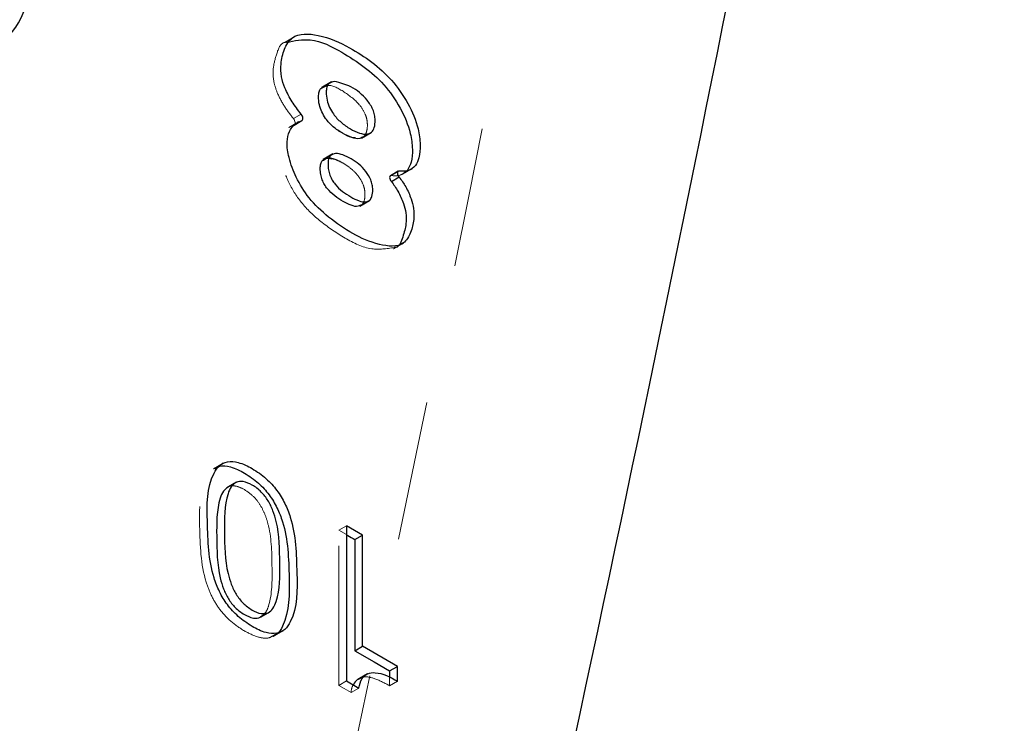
# Model space of a CAD drawing. Header units: inches. Extents: x -122 to 123, y -201 to 75.
# Tile 116 of 191: x -11.676 to -10.97, y 48.725 to 49.229. Entities that reach past the tile are written whole.
import ezdxf

# ---------------------------------------------------------------- set-up
doc = ezdxf.new("R2010")
doc.units = ezdxf.units.IN
doc.header["$MEASUREMENT"] = 0
doc.linetypes.add('HIDDEN', pattern=[0.075, 0.05, -0.025])

msp = doc.modelspace()

# ---------------------------------------------------------------- linework, layer by layer
at = {"color": 7, "linetype": 'HIDDEN', "lineweight": 18}
for p, q in [((-11.4784, 49.2169), (-11.48536, 49.21288)), ((-11.4791, 49.2165), (-11.48536, 49.21288)), ((-11.45845, 49.18067), (-11.45915, 49.18027)), ((-11.47565, 49.15577), (-11.48269, 49.15171)), ((-11.47639, 49.15534), (-11.48269, 49.15171)), ((-11.47942, 49.15808), (-11.47385, 49.1613)), ((-11.47942, 49.15808), (-11.47385, 49.1613)), ((-11.4791, 49.15329), (-11.47896, 49.15333)), ((-11.4306, 49.14411), (-11.42991, 49.14451)), ((-11.45735, 49.12907), (-11.45804, 49.12867)), ((-11.40919, 49.11724), (-11.40362, 49.12045)), ((-11.40919, 49.11724), (-11.40362, 49.12045)), ((-11.40121, 49.11819), (-11.39425, 49.12221)), ((-11.40121, 49.11819), (-11.39495, 49.12181)), ((-11.43182, 49.09542), (-11.43112, 49.09582)), ((-11.4077, 49.06475), (-11.40066, 49.06881)), ((-11.4077, 49.06475), (-11.4014, 49.06838)), ((-11.52973, 48.91119), (-11.53669, 48.90717)), ((-11.53042, 48.91079), (-11.53669, 48.90717)), ((-11.52651, 48.89394), (-11.52721, 48.89354)), ((-11.44695, 48.86319), (-11.44138, 48.8664)), ((-11.44695, 48.86319), (-11.44138, 48.8664)), ((-11.44695, 48.752), (-11.44695, 48.86319)), ((-11.44695, 48.86319), (-11.44138, 48.85998)), ((-11.44695, 48.86319), (-11.44138, 48.85998)), ((-11.44695, 48.752), (-11.44695, 48.86319)), ((-11.50324, 48.80077), (-11.50255, 48.80117)), ((-11.49379, 48.78714), (-11.48683, 48.79115)), ((-11.49379, 48.78714), (-11.48752, 48.79075)), ((-11.44695, 48.752), (-11.44138, 48.75521)), ((-11.44695, 48.752), (-11.44138, 48.75521)), ((-11.43262, 48.7567), (-11.43332, 48.7563)), ((-11.41041, 48.75712), (-11.41041, 48.75178)), ((-11.41041, 48.75712), (-11.41041, 48.75178)), ((-11.41041, 48.75178), (-11.40485, 48.75499)), ((-11.41041, 48.75178), (-11.40485, 48.75499)), ((-11.43811, 48.7469), (-11.43255, 48.75011)), ((-11.43811, 48.7469), (-11.43255, 48.75011))]:
    msp.add_line(p, q, dxfattribs=at)
at = {"color": 7, "linetype": 'Continuous', "lineweight": 25}
for p, q in [((-11.4784, 49.2169), (-11.4791, 49.2165)), ((-11.45219, 49.18429), (-11.45915, 49.18027)), ((-11.45219, 49.18429), (-11.45845, 49.18067)), ((-11.4791, 49.15329), (-11.47353, 49.1565)), ((-11.47881, 49.15341), (-11.47324, 49.15662)), ((-11.47881, 49.15341), (-11.47324, 49.15662)), ((-11.47565, 49.15577), (-11.47639, 49.15534)), ((-11.4791, 49.15329), (-11.47881, 49.15341)), ((-11.47896, 49.15333), (-11.47881, 49.15341)), ((-11.4306, 49.14411), (-11.42364, 49.14813)), ((-11.42991, 49.14451), (-11.42364, 49.14813)), ((-11.43001, 49.1447), (-11.43184, 49.14382)), ((-11.45108, 49.13269), (-11.45804, 49.12867)), ((-11.45108, 49.13269), (-11.45735, 49.12907)), ((-11.4043, 49.12033), (-11.40987, 49.11712)), ((-11.4043, 49.12033), (-11.40987, 49.11712)), ((-11.39495, 49.12181), (-11.39425, 49.12221)), ((-11.40919, 49.11303), (-11.40363, 49.11624)), ((-11.40919, 49.11303), (-11.40363, 49.11624)), ((-11.43182, 49.09542), (-11.42486, 49.09944)), ((-11.43112, 49.09582), (-11.42486, 49.09944)), ((-11.4014, 49.06838), (-11.40066, 49.06881)), ((-11.52973, 48.91119), (-11.53042, 48.91079)), ((-11.52025, 48.89755), (-11.52721, 48.89354)), ((-11.52025, 48.89755), (-11.52651, 48.89394)), ((-11.44138, 48.8664), (-11.44138, 48.75521)), ((-11.42983, 48.85974), (-11.44138, 48.8664)), ((-11.42983, 48.85974), (-11.44138, 48.8664)), ((-11.44138, 48.8664), (-11.44138, 48.75521)), ((-11.4354, 48.85652), (-11.42983, 48.85974)), ((-11.4354, 48.85652), (-11.42983, 48.85974)), ((-11.42983, 48.78006), (-11.42983, 48.85974)), ((-11.42983, 48.78006), (-11.42983, 48.85974)), ((-11.4354, 48.85652), (-11.4354, 48.77685)), ((-11.4354, 48.85652), (-11.4354, 48.77685)), ((-11.50324, 48.80077), (-11.49628, 48.80479)), ((-11.50255, 48.80117), (-11.49628, 48.80479)), ((-11.48752, 48.79075), (-11.48683, 48.79115)), ((-11.4354, 48.77685), (-11.42983, 48.78006)), ((-11.4354, 48.77685), (-11.42983, 48.78006)), ((-11.40485, 48.76564), (-11.42983, 48.78006)), ((-11.40485, 48.76564), (-11.42983, 48.78006)), ((-11.42636, 48.76032), (-11.43332, 48.7563)), ((-11.42636, 48.76032), (-11.43262, 48.7567)), ((-11.41041, 48.76243), (-11.40485, 48.76564)), ((-11.41041, 48.76243), (-11.40485, 48.76564)), ((-11.41041, 48.76243), (-11.41041, 48.75712)), ((-11.41041, 48.76243), (-11.41041, 48.75712)), ((-11.40485, 48.75499), (-11.40485, 48.76564)), ((-11.40485, 48.75499), (-11.40485, 48.76564)), ((-11.44138, 48.75521), (-11.43255, 48.75011)), ((-11.44138, 48.75521), (-11.43255, 48.75011))]:
    msp.add_line(p, q, dxfattribs=at)
at = {"color": 7, "linetype": 'HIDDEN', "lineweight": 18, "flags": 128}
for points in [[(-11.47881, 49.15341), (-11.47866, 49.15351), (-11.47834, 49.15391), (-11.47816, 49.15447), (-11.47813, 49.15514), (-11.47826, 49.15589), (-11.47853, 49.15666), (-11.47892, 49.15741), (-11.47942, 49.15808)], [(-11.47881, 49.15341), (-11.47866, 49.15351), (-11.47834, 49.15391), (-11.47816, 49.15447), (-11.47813, 49.15514), (-11.47826, 49.15589), (-11.47853, 49.15666), (-11.47892, 49.15741), (-11.47942, 49.15808)], [(-11.40919, 49.11724), (-11.4097, 49.1172), (-11.40987, 49.11712)], [(-11.40919, 49.11724), (-11.4097, 49.1172), (-11.40987, 49.11712)], [(-11.43811, 48.7469), (-11.44306, 48.74975), (-11.44695, 48.752)], [(-11.43811, 48.7469), (-11.44306, 48.74975), (-11.44695, 48.752)]]:
    msp.add_lwpolyline(points, dxfattribs=at)
at = {"color": 7, "linetype": 'Continuous', "lineweight": 25, "flags": 128}
for points in [[(-11.47353, 49.1565), (-11.47309, 49.15672), (-11.47277, 49.15713), (-11.47259, 49.15768), (-11.47256, 49.15836), (-11.47269, 49.1591), (-11.47296, 49.15988), (-11.47336, 49.16062), (-11.47385, 49.1613)], [(-11.47353, 49.1565), (-11.47309, 49.15672), (-11.47277, 49.15713), (-11.47259, 49.15768), (-11.47256, 49.15836), (-11.47269, 49.1591), (-11.47296, 49.15988), (-11.47336, 49.16062), (-11.47385, 49.1613)], [(-11.40362, 49.12045), (-11.40413, 49.12041), (-11.40453, 49.12015), (-11.40479, 49.11969), (-11.40488, 49.11907), (-11.40479, 49.11835), (-11.40453, 49.11759), (-11.40413, 49.11687), (-11.40363, 49.11624)], [(-11.40362, 49.12045), (-11.40413, 49.12041), (-11.40453, 49.12015), (-11.40479, 49.11969), (-11.40488, 49.11907), (-11.40479, 49.11835), (-11.40453, 49.11759), (-11.40413, 49.11687), (-11.40363, 49.11624)], [(-11.40987, 49.11712), (-11.4101, 49.11693), (-11.41035, 49.11647), (-11.41044, 49.11585), (-11.41036, 49.11514), (-11.4101, 49.11438), (-11.4097, 49.11365), (-11.40919, 49.11303)], [(-11.40987, 49.11712), (-11.4101, 49.11693), (-11.41035, 49.11647), (-11.41044, 49.11585), (-11.41036, 49.11514), (-11.4101, 49.11438), (-11.4097, 49.11365), (-11.40919, 49.11303)], [(-11.4354, 48.77685), (-11.4214, 48.76877), (-11.41041, 48.76243)], [(-11.4354, 48.77685), (-11.4214, 48.76877), (-11.41041, 48.76243)]]:
    msp.add_lwpolyline(points, dxfattribs=at)
at = {"color": 7, "linetype": 'Continuous', "lineweight": 25}
msp.add_arc((-47.41951, 56.49529), 36.96989, 346.378947, 350.376239, dxfattribs=at)
msp.add_arc((-47.41951, 56.49529), 36.96989, 346.378947, 350.376239, dxfattribs=at)
at = {"color": 7, "linetype": 'HIDDEN', "lineweight": 18}
msp.add_arc((-47.59759, 56.39242), 36.96979, 346.378944, 350.376246, dxfattribs=at)
msp.add_arc((-47.59759, 56.39242), 36.96979, 346.378944, 350.376246, dxfattribs=at)
at = {"color": 7, "linetype": 'Continuous', "lineweight": 25}
for points, knots in [([(-11.76327, 49.21495), (-11.75272, 49.20982), (-11.73353, 49.20049), (-11.70182, 49.20168), (-11.67763, 49.21982), (-11.66596, 49.2501), (-11.66549, 49.27966), (-11.66979, 49.30558), (-11.67566, 49.32624), (-11.6839, 49.34692), (-11.69429, 49.36705), (-11.70654, 49.38613), (-11.72037, 49.40354), (-11.73838, 49.42247), (-11.75381, 49.43292), (-11.76327, 49.43934)], [0, 0, 0, 0, 0.10095, 0.183595, 0.261071, 0.349181, 0.455678, 0.514769, 0.577191, 0.641949, 0.707908, 0.773862, 0.838608, 0.90101, 1, 1, 1, 1]), ([(-11.47385, 49.1613), (-11.47608, 49.16419), (-11.48058, 49.17002), (-11.48533, 49.17904), (-11.48832, 49.1882), (-11.48855, 49.19781), (-11.4865, 49.20751), (-11.47924, 49.21965), (-11.4587, 49.21843), (-11.43501, 49.20753), (-11.41181, 49.1909), (-11.39692, 49.16939), (-11.39007, 49.1534), (-11.38817, 49.13997), (-11.38892, 49.131), (-11.39145, 49.12397), (-11.39712, 49.1201), (-11.40146, 49.12034), (-11.40362, 49.12045)], [0, 0, 0, 0, 0.049618, 0.099926, 0.137825, 0.179496, 0.22852, 0.273099, 0.3571, 0.46694, 0.638859, 0.731675, 0.820421, 0.872457, 0.914407, 0.942082, 0.971069, 1, 1, 1, 1]), ([(-11.47385, 49.1613), (-11.47608, 49.16419), (-11.48058, 49.17002), (-11.48533, 49.17904), (-11.48832, 49.1882), (-11.48855, 49.19781), (-11.4865, 49.20751), (-11.47924, 49.21965), (-11.4587, 49.21843), (-11.43501, 49.20753), (-11.41181, 49.1909), (-11.39692, 49.16939), (-11.39007, 49.1534), (-11.38817, 49.13997), (-11.38892, 49.131), (-11.39145, 49.12397), (-11.39712, 49.1201), (-11.40146, 49.12034), (-11.40362, 49.12045)], [0, 0, 0, 0, 0.049618, 0.099926, 0.137825, 0.179496, 0.22852, 0.273099, 0.3571, 0.46694, 0.638859, 0.731675, 0.820421, 0.872457, 0.914407, 0.942082, 0.971069, 1, 1, 1, 1]), ([(-11.48445, 49.21273), (-11.47866, 49.21385), (-11.46475, 49.21654), (-11.44015, 49.20356), (-11.41744, 49.18781), (-11.40249, 49.16616), (-11.39559, 49.15016), (-11.39383, 49.13681), (-11.39426, 49.12764), (-11.3966, 49.12303), (-11.39753, 49.12121)], [0, 0, 0, 0, 0.117943, 0.283564, 0.542791, 0.682742, 0.816557, 0.895018, 0.958272, 1, 1, 1, 1]), ([(-11.48445, 49.21273), (-11.47866, 49.21385), (-11.46475, 49.21654), (-11.44015, 49.20356), (-11.41744, 49.18781), (-11.40249, 49.16616), (-11.39559, 49.15016), (-11.39383, 49.13681), (-11.39426, 49.12764), (-11.3966, 49.12303), (-11.39753, 49.12121)], [0, 0, 0, 0, 0.117943, 0.283564, 0.542791, 0.682742, 0.816557, 0.895018, 0.958272, 1, 1, 1, 1]), ([(-11.44992, 49.18468), (-11.4459, 49.18366), (-11.43696, 49.1814), (-11.42771, 49.17338), (-11.42274, 49.16583), (-11.42109, 49.16079), (-11.42067, 49.15639), (-11.42104, 49.15205), (-11.42299, 49.14824), (-11.42706, 49.14642), (-11.43259, 49.1476), (-11.43889, 49.1507), (-11.4454, 49.15518), (-11.45039, 49.16048), (-11.45363, 49.16597), (-11.45542, 49.17128), (-11.45597, 49.17625), (-11.45564, 49.18022), (-11.45406, 49.18371), (-11.45153, 49.1843), (-11.44992, 49.18468)], [0, 0, 0, 0, 0.109777, 0.244623, 0.314824, 0.349825, 0.38547, 0.432467, 0.465365, 0.493881, 0.544811, 0.609829, 0.682606, 0.754761, 0.802854, 0.851995, 0.903943, 0.935171, 0.958754, 1, 1, 1, 1]), ([(-11.44992, 49.18468), (-11.4459, 49.18366), (-11.43696, 49.1814), (-11.42771, 49.17338), (-11.42274, 49.16583), (-11.42109, 49.16079), (-11.42067, 49.15639), (-11.42104, 49.15205), (-11.42299, 49.14824), (-11.42706, 49.14642), (-11.43259, 49.1476), (-11.43889, 49.1507), (-11.4454, 49.15518), (-11.45039, 49.16048), (-11.45363, 49.16597), (-11.45542, 49.17128), (-11.45597, 49.17625), (-11.45564, 49.18022), (-11.45406, 49.18371), (-11.45153, 49.1843), (-11.44992, 49.18468)], [0, 0, 0, 0, 0.109777, 0.244623, 0.314824, 0.349825, 0.38547, 0.432467, 0.465365, 0.493881, 0.544811, 0.609829, 0.682606, 0.754761, 0.802854, 0.851995, 0.903943, 0.935171, 0.958754, 1, 1, 1, 1]), ([(-11.43001, 49.1447), (-11.43061, 49.14436), (-11.43289, 49.14307), (-11.43822, 49.1445), (-11.44444, 49.14745), (-11.45097, 49.15198), (-11.45596, 49.15726), (-11.4592, 49.16276), (-11.46098, 49.16806), (-11.46156, 49.17307), (-11.46116, 49.17694), (-11.46019, 49.17967), (-11.45877, 49.1801), (-11.45824, 49.18027)], [0, 0, 0, 0, 0.03638, 0.138759, 0.26946, 0.415755, 0.560803, 0.65748, 0.756264, 0.860696, 0.923467, 0.970878, 1, 1, 1, 1]), ([(-11.43455, 49.14413), (-11.43554, 49.14419), (-11.43898, 49.14443), (-11.44445, 49.14764), (-11.45096, 49.15193), (-11.45596, 49.15727), (-11.4592, 49.16275), (-11.46098, 49.16806), (-11.46156, 49.17307), (-11.46116, 49.17694), (-11.46019, 49.17967), (-11.45877, 49.1801), (-11.45824, 49.18027)], [0, 0, 0, 0, 0.058478, 0.201364, 0.361295, 0.519864, 0.625552, 0.733545, 0.847711, 0.916333, 0.968163, 1, 1, 1, 1]), ([(-11.40363, 49.11624), (-11.40196, 49.11394), (-11.39844, 49.10905), (-11.39515, 49.10134), (-11.39284, 49.09349), (-11.39294, 49.08516), (-11.39488, 49.07661), (-11.40133, 49.06521), (-11.41986, 49.06749), (-11.43705, 49.07511), (-11.45413, 49.08689), (-11.46832, 49.10016), (-11.47748, 49.11514), (-11.48257, 49.12879), (-11.48448, 49.14016), (-11.48282, 49.14854), (-11.47895, 49.15417), (-11.47528, 49.15575), (-11.47353, 49.15651)], [0, 0, 0, 0, 0.043972, 0.093205, 0.129482, 0.170153, 0.220366, 0.267098, 0.356213, 0.462652, 0.571394, 0.673229, 0.76275, 0.840861, 0.898849, 0.938975, 0.970904, 1, 1, 1, 1]), ([(-11.40363, 49.11624), (-11.40196, 49.11394), (-11.39844, 49.10905), (-11.39515, 49.10134), (-11.39284, 49.09349), (-11.39294, 49.08516), (-11.39488, 49.07661), (-11.40133, 49.06521), (-11.41986, 49.06749), (-11.43705, 49.07511), (-11.45413, 49.08689), (-11.46832, 49.10016), (-11.47748, 49.11514), (-11.48257, 49.12879), (-11.48448, 49.14016), (-11.48282, 49.14854), (-11.47895, 49.15417), (-11.47528, 49.15575), (-11.47353, 49.15651)], [0, 0, 0, 0, 0.043972, 0.093205, 0.129482, 0.170153, 0.220366, 0.267098, 0.356213, 0.462652, 0.571394, 0.673229, 0.76275, 0.840861, 0.898849, 0.938975, 0.970904, 1, 1, 1, 1]), ([(-11.43121, 49.09599), (-11.43176, 49.09569), (-11.43383, 49.09457), (-11.43856, 49.09601), (-11.44403, 49.0987), (-11.44996, 49.10257), (-11.45441, 49.10675), (-11.45723, 49.1108), (-11.45887, 49.11425), (-11.45991, 49.11812), (-11.46027, 49.12204), (-11.45993, 49.12533), (-11.45907, 49.12802), (-11.45768, 49.12848), (-11.45713, 49.12867)], [0, 0, 0, 0, 0.036198, 0.135035, 0.262383, 0.403105, 0.545516, 0.617427, 0.691011, 0.768202, 0.851634, 0.917752, 0.967238, 1, 1, 1, 1]), ([(-11.43121, 49.09599), (-11.43176, 49.09569), (-11.43383, 49.09457), (-11.43856, 49.09601), (-11.44403, 49.0987), (-11.44996, 49.10257), (-11.45441, 49.10675), (-11.45723, 49.1108), (-11.45887, 49.11425), (-11.45991, 49.11813), (-11.46025, 49.12201), (-11.45998, 49.12542), (-11.45862, 49.12865), (-11.45526, 49.13019), (-11.45301, 49.12954), (-11.45213, 49.12929)], [0, 0, 0, 0, 0.03281, 0.122397, 0.237826, 0.365378, 0.49446, 0.55964, 0.626338, 0.696304, 0.771928, 0.831858, 0.876712, 0.952424, 1, 1, 1, 1]), ([(-11.4439, 49.13201), (-11.44193, 49.13115), (-11.43786, 49.12938), (-11.43227, 49.12542), (-11.42726, 49.12044), (-11.42416, 49.11527), (-11.42277, 49.11066), (-11.42242, 49.10668), (-11.42273, 49.1028), (-11.42443, 49.09941), (-11.42807, 49.0979), (-11.43293, 49.09912), (-11.43848, 49.10195), (-11.44438, 49.10578), (-11.44885, 49.10996), (-11.45166, 49.11401), (-11.4533, 49.11747), (-11.45435, 49.12135), (-11.45468, 49.12522), (-11.45441, 49.12862), (-11.45305, 49.13189), (-11.44876, 49.13362), (-11.44564, 49.13259), (-11.4439, 49.13201)], [0, 0, 0, 0, 0.0627081, 0.1291543, 0.1984798, 0.2676422, 0.3023915, 0.337971, 0.3837716, 0.4151928, 0.4422323, 0.4914539, 0.5548737, 0.6249541, 0.6958735, 0.7316876, 0.7683331, 0.8067746, 0.8483241, 0.8812485, 0.9058952, 0.9474936, 1, 1, 1, 1]), ([(-11.4439, 49.13201), (-11.44193, 49.13115), (-11.43786, 49.12938), (-11.43227, 49.12542), (-11.42726, 49.12044), (-11.42416, 49.11527), (-11.42277, 49.11066), (-11.42242, 49.10668), (-11.42273, 49.1028), (-11.42443, 49.09941), (-11.42807, 49.0979), (-11.43293, 49.09912), (-11.43848, 49.10195), (-11.44438, 49.10578), (-11.44885, 49.10996), (-11.45166, 49.11401), (-11.4533, 49.11747), (-11.45435, 49.12135), (-11.45468, 49.12522), (-11.45441, 49.12862), (-11.45305, 49.13189), (-11.44876, 49.13362), (-11.44564, 49.13259), (-11.4439, 49.13201)], [0, 0, 0, 0, 0.0627081, 0.1291543, 0.1984798, 0.2676422, 0.3023915, 0.337971, 0.3837716, 0.4151928, 0.4422323, 0.4914539, 0.5548737, 0.6249541, 0.6958735, 0.7316876, 0.7683331, 0.8067746, 0.8483241, 0.8812485, 0.9058952, 0.9474936, 1, 1, 1, 1]), ([(-11.40919, 49.11303), (-11.40753, 49.11072), (-11.40401, 49.10584), (-11.40071, 49.09811), (-11.39842, 49.09031), (-11.39845, 49.08181), (-11.40074, 49.07405), (-11.40336, 49.06572), (-11.4068, 49.06568), (-11.40716, 49.06567)], [0, 0, 0, 0, 0.161295, 0.341893, 0.474973, 0.624161, 0.808357, 0.979779, 1, 1, 1, 1]), ([(-11.40919, 49.11303), (-11.40753, 49.11072), (-11.40401, 49.10584), (-11.40071, 49.09811), (-11.39842, 49.09031), (-11.39845, 49.08181), (-11.40074, 49.07405), (-11.40336, 49.06572), (-11.4068, 49.06568), (-11.40716, 49.06567)], [0, 0, 0, 0, 0.161295, 0.341893, 0.474973, 0.624161, 0.808357, 0.979779, 1, 1, 1, 1]), ([(-11.519, 48.80145), (-11.51574, 48.7989), (-11.50961, 48.79411), (-11.50016, 48.78969), (-11.49162, 48.78861), (-11.48506, 48.7918), (-11.47617, 48.80568), (-11.47698, 48.83446), (-11.47773, 48.86323), (-11.48534, 48.8826), (-11.49104, 48.89204), (-11.4989, 48.90063), (-11.50839, 48.90735), (-11.51776, 48.91187), (-11.52632, 48.91293), (-11.53287, 48.90976), (-11.54175, 48.89592), (-11.54093, 48.86716), (-11.54023, 48.83835), (-11.53258, 48.81897), (-11.52696, 48.80942), (-11.52169, 48.80414), (-11.519, 48.80145)], [0, 0, 0, 0, 0.0405291, 0.0763993, 0.1016721, 0.1223426, 0.1442082, 0.2594466, 0.391936, 0.4269304, 0.4626374, 0.4999845, 0.5404922, 0.5763836, 0.6016656, 0.6223277, 0.6441591, 0.7589082, 0.8918821, 0.9269116, 0.962638, 1, 1, 1, 1]), ([(-11.519, 48.80145), (-11.51574, 48.7989), (-11.50961, 48.79411), (-11.50016, 48.78969), (-11.49162, 48.78861), (-11.48506, 48.7918), (-11.47617, 48.80568), (-11.47698, 48.83446), (-11.47773, 48.86323), (-11.48534, 48.8826), (-11.49104, 48.89204), (-11.4989, 48.90063), (-11.50839, 48.90735), (-11.51776, 48.91187), (-11.52632, 48.91293), (-11.53287, 48.90976), (-11.54175, 48.89592), (-11.54093, 48.86716), (-11.54023, 48.83835), (-11.53258, 48.81897), (-11.52696, 48.80942), (-11.52169, 48.80414), (-11.519, 48.80145)], [0, 0, 0, 0, 0.0405291, 0.0763993, 0.1016721, 0.1223426, 0.1442082, 0.2594466, 0.391936, 0.4269304, 0.4626374, 0.4999845, 0.5404922, 0.5763836, 0.6016656, 0.6223277, 0.6441591, 0.7589082, 0.8918821, 0.9269116, 0.962638, 1, 1, 1, 1]), ([(-11.5358, 48.90722), (-11.53464, 48.9079), (-11.53124, 48.90991), (-11.52325, 48.90851), (-11.51399, 48.90418), (-11.50446, 48.8974), (-11.49661, 48.88883), (-11.49091, 48.87938), (-11.48331, 48.86004), (-11.48236, 48.8309), (-11.48212, 48.80318), (-11.48972, 48.78938), (-11.49254, 48.7882), (-11.49329, 48.78789)], [0, 0, 0, 0, 0.025794, 0.076355, 0.148133, 0.229145, 0.303834, 0.375244, 0.445231, 0.710193, 0.940657, 0.984386, 1, 1, 1, 1]), ([(-11.5358, 48.90722), (-11.53464, 48.9079), (-11.53124, 48.90991), (-11.52325, 48.90851), (-11.51399, 48.90418), (-11.50446, 48.8974), (-11.49661, 48.88883), (-11.49091, 48.87938), (-11.48331, 48.86004), (-11.48236, 48.8309), (-11.48212, 48.80318), (-11.48972, 48.78938), (-11.49254, 48.7882), (-11.49329, 48.78789)], [0, 0, 0, 0, 0.025794, 0.076355, 0.148133, 0.229145, 0.303834, 0.375244, 0.445231, 0.710193, 0.940657, 0.984386, 1, 1, 1, 1]), ([(-11.51547, 48.89805), (-11.51324, 48.89733), (-11.50839, 48.89577), (-11.50229, 48.8908), (-11.49731, 48.88443), (-11.49383, 48.87715), (-11.48939, 48.86229), (-11.48922, 48.84036), (-11.48878, 48.81889), (-11.49356, 48.80725), (-11.49739, 48.80352), (-11.50328, 48.80309), (-11.50947, 48.80599), (-11.51566, 48.81068), (-11.52062, 48.81712), (-11.5241, 48.82437), (-11.52853, 48.83919), (-11.52872, 48.86108), (-11.52915, 48.88262), (-11.52438, 48.89425), (-11.52052, 48.8981), (-11.51718, 48.89807), (-11.51547, 48.89805)], [0, 0, 0, 0, 0.031189, 0.06789, 0.103423, 0.139156, 0.175419, 0.310656, 0.432192, 0.456954, 0.477934, 0.500009, 0.531198, 0.567899, 0.603423, 0.639129, 0.675337, 0.809878, 0.932109, 0.956923, 0.977923, 1, 1, 1, 1]), ([(-11.51547, 48.89805), (-11.51324, 48.89733), (-11.50839, 48.89577), (-11.50229, 48.8908), (-11.49731, 48.88443), (-11.49383, 48.87715), (-11.48939, 48.86229), (-11.48922, 48.84036), (-11.48878, 48.81889), (-11.49356, 48.80725), (-11.49739, 48.80352), (-11.50328, 48.80309), (-11.50947, 48.80599), (-11.51566, 48.81068), (-11.52062, 48.81712), (-11.5241, 48.82437), (-11.52853, 48.83919), (-11.52872, 48.86108), (-11.52915, 48.88262), (-11.52438, 48.89425), (-11.52052, 48.8981), (-11.51718, 48.89807), (-11.51547, 48.89805)], [0, 0, 0, 0, 0.031189, 0.06789, 0.103423, 0.139156, 0.175419, 0.310656, 0.432192, 0.456954, 0.477934, 0.500009, 0.531198, 0.567899, 0.603423, 0.639129, 0.675337, 0.809878, 0.932109, 0.956923, 0.977923, 1, 1, 1, 1]), ([(-11.52642, 48.89381), (-11.52752, 48.89298), (-11.53012, 48.89103), (-11.53456, 48.87907), (-11.53436, 48.85802), (-11.53409, 48.83596), (-11.52967, 48.82116), (-11.52618, 48.8139), (-11.52124, 48.80748), (-11.51499, 48.8027), (-11.50898, 48.80007), (-11.50416, 48.79986), (-11.5028, 48.80115), (-11.50264, 48.8013)], [0, 0, 0, 0, 0.0361891, 0.0858177, 0.3302689, 0.5993429, 0.6717549, 0.7431639, 0.8142106, 0.8876086, 0.9499845, 0.9941334, 1, 1, 1, 1]), ([(-11.52642, 48.89381), (-11.52752, 48.89298), (-11.53012, 48.89103), (-11.53456, 48.87907), (-11.53436, 48.85802), (-11.53409, 48.83596), (-11.52967, 48.82116), (-11.52618, 48.8139), (-11.52124, 48.80748), (-11.51499, 48.8027), (-11.50898, 48.80007), (-11.50416, 48.79986), (-11.5028, 48.80115), (-11.50264, 48.8013)], [0, 0, 0, 0, 0.0361891, 0.0858177, 0.3302689, 0.5993429, 0.6717549, 0.7431639, 0.8142106, 0.8876086, 0.9499845, 0.9941334, 1, 1, 1, 1]), ([(-11.44138, 48.85998), (-11.44108, 48.8598), (-11.43909, 48.85865), (-11.43709, 48.8575), (-11.4354, 48.85652)], [0, 0, 0, 0, 0.15036, 1, 1, 1, 1]), ([(-11.44138, 48.85998), (-11.44108, 48.8598), (-11.43909, 48.85865), (-11.43709, 48.8575), (-11.4354, 48.85652)], [0, 0, 0, 0, 0.15036, 1, 1, 1, 1]), ([(-11.43255, 48.75011), (-11.43202, 48.75249), (-11.43109, 48.75663), (-11.42636, 48.76095), (-11.41668, 48.76166), (-11.40996, 48.75787), (-11.40485, 48.75499)], [0, 0, 0, 0, 0.204814, 0.356908, 0.510938, 1, 1, 1, 1]), ([(-11.43255, 48.75011), (-11.43202, 48.75249), (-11.43109, 48.75663), (-11.42636, 48.76095), (-11.41668, 48.76166), (-11.40996, 48.75787), (-11.40485, 48.75499)], [0, 0, 0, 0, 0.204814, 0.356908, 0.510938, 1, 1, 1, 1]), ([(-11.43253, 48.75653), (-11.43291, 48.75637), (-11.43469, 48.75566), (-11.43564, 48.7539), (-11.43639, 48.75251)], [0, 0, 0, 0, 0.213023, 1, 1, 1, 1]), ([(-11.43253, 48.75653), (-11.43291, 48.75637), (-11.43469, 48.75566), (-11.43564, 48.7539), (-11.43639, 48.75251)], [0, 0, 0, 0, 0.213023, 1, 1, 1, 1])]:
    msp.add_open_spline(points, degree=3, knots=knots, dxfattribs=at)
at = {"color": 7, "linetype": 'HIDDEN', "lineweight": 18}
for points, knots in [([(-11.47942, 49.15808), (-11.48165, 49.16098), (-11.48614, 49.16681), (-11.4909, 49.17584), (-11.49388, 49.18495), (-11.49418, 49.19475), (-11.49176, 49.20363), (-11.48865, 49.2125), (-11.48488, 49.21271), (-11.48445, 49.21273)], [0, 0, 0, 0, 0.17792, 0.358315, 0.494212, 0.643631, 0.819421, 0.979272, 1, 1, 1, 1]), ([(-11.47942, 49.15808), (-11.48165, 49.16098), (-11.48614, 49.16681), (-11.4909, 49.17584), (-11.49388, 49.18495), (-11.49418, 49.19475), (-11.49176, 49.20363), (-11.48865, 49.2125), (-11.48488, 49.21271), (-11.48445, 49.21273)], [0, 0, 0, 0, 0.17792, 0.358315, 0.494212, 0.643631, 0.819421, 0.979272, 1, 1, 1, 1]), ([(-11.45824, 49.18027), (-11.45732, 49.18073), (-11.45266, 49.18312), (-11.44775, 49.18007), (-11.4438, 49.17762)], [0, 0, 0, 0, 0.195979, 1, 1, 1, 1]), ([(-11.45824, 49.18027), (-11.45732, 49.18073), (-11.45266, 49.18312), (-11.44775, 49.18007), (-11.4438, 49.17762)], [0, 0, 0, 0, 0.195979, 1, 1, 1, 1]), ([(-11.4438, 49.17762), (-11.4396, 49.17473), (-11.43321, 49.17033), (-11.42831, 49.1626), (-11.42666, 49.15758), (-11.42622, 49.15315), (-11.42668, 49.14894), (-11.42812, 49.14547), (-11.42964, 49.14485), (-11.43001, 49.1447)], [0, 0, 0, 0, 0.368427, 0.560228, 0.655851, 0.753241, 0.881645, 0.971537, 1, 1, 1, 1]), ([(-11.4438, 49.17762), (-11.4396, 49.17473), (-11.43321, 49.17033), (-11.42831, 49.1626), (-11.42666, 49.15758), (-11.42622, 49.15315), (-11.42668, 49.14894), (-11.42812, 49.14547), (-11.42964, 49.14485), (-11.43001, 49.1447)], [0, 0, 0, 0, 0.368427, 0.560228, 0.655851, 0.753241, 0.881645, 0.971537, 1, 1, 1, 1]), ([(-11.40716, 49.06567), (-11.4126, 49.06486), (-11.42497, 49.06303), (-11.44285, 49.07231), (-11.45964, 49.08357), (-11.4739, 49.09697), (-11.48304, 49.11192), (-11.48814, 49.12558), (-11.49004, 49.13695), (-11.48838, 49.14532), (-11.48451, 49.15095), (-11.48085, 49.15254), (-11.4791, 49.1533)], [0, 0, 0, 0, 0.114935, 0.261264, 0.410761, 0.550761, 0.673833, 0.781218, 0.860941, 0.916104, 0.959998, 1, 1, 1, 1]), ([(-11.40716, 49.06567), (-11.4126, 49.06486), (-11.42497, 49.06303), (-11.44285, 49.07231), (-11.45964, 49.08357), (-11.4739, 49.09697), (-11.48304, 49.11192), (-11.48814, 49.12558), (-11.49004, 49.13695), (-11.48838, 49.14532), (-11.48451, 49.15095), (-11.48085, 49.15254), (-11.4791, 49.1533)], [0, 0, 0, 0, 0.114935, 0.261264, 0.410761, 0.550761, 0.673833, 0.781218, 0.860941, 0.916104, 0.959998, 1, 1, 1, 1]), ([(-11.45713, 49.12867), (-11.45636, 49.12912), (-11.454, 49.13052), (-11.44896, 49.12873), (-11.44552, 49.12698), (-11.44365, 49.12603)], [0, 0, 0, 0, 0.179954, 0.553675, 1, 1, 1, 1]), ([(-11.45213, 49.12929), (-11.45123, 49.12916), (-11.4482, 49.12872), (-11.44553, 49.12714), (-11.44365, 49.12603)], [0, 0, 0, 0, 0.296012, 1, 1, 1, 1]), ([(-11.44365, 49.12603), (-11.44173, 49.12479), (-11.4378, 49.12227), (-11.43284, 49.11721), (-11.42972, 49.11205), (-11.42834, 49.10745), (-11.42797, 49.10344), (-11.42836, 49.09969), (-11.4296, 49.0966), (-11.43092, 49.0961), (-11.43121, 49.09599)], [0, 0, 0, 0, 0.183813, 0.375586, 0.566907, 0.663033, 0.761448, 0.888152, 0.975065, 1, 1, 1, 1]), ([(-11.44365, 49.12603), (-11.44173, 49.12479), (-11.4378, 49.12227), (-11.43284, 49.11721), (-11.42972, 49.11205), (-11.42834, 49.10745), (-11.42797, 49.10344), (-11.42836, 49.09969), (-11.4296, 49.0966), (-11.43092, 49.0961), (-11.43121, 49.09599)], [0, 0, 0, 0, 0.183813, 0.375586, 0.566907, 0.663033, 0.761448, 0.888152, 0.975065, 1, 1, 1, 1]), ([(-11.39753, 49.12121), (-11.3992, 49.11973), (-11.40254, 49.11679), (-11.40698, 49.11709), (-11.40919, 49.11724)], [0, 0, 0, 0, 0.500483, 1, 1, 1, 1]), ([(-11.39753, 49.12121), (-11.3992, 49.11973), (-11.40254, 49.11679), (-11.40698, 49.11709), (-11.40919, 49.11724)], [0, 0, 0, 0, 0.500483, 1, 1, 1, 1]), ([(-11.51453, 48.79102), (-11.51799, 48.79328), (-11.52465, 48.79762), (-11.53245, 48.8063), (-11.53817, 48.81574), (-11.54577, 48.83514), (-11.54669, 48.86428), (-11.54694, 48.892), (-11.53935, 48.90574), (-11.53653, 48.90691), (-11.5358, 48.90722)], [0, 0, 0, 0, 0.0951477, 0.182859, 0.2667287, 0.3489643, 0.6611369, 0.9305207, 0.9817723, 1, 1, 1, 1]), ([(-11.51453, 48.79102), (-11.51799, 48.79328), (-11.52465, 48.79762), (-11.53245, 48.8063), (-11.53817, 48.81574), (-11.54577, 48.83514), (-11.54669, 48.86428), (-11.54694, 48.892), (-11.53935, 48.90574), (-11.53653, 48.90691), (-11.5358, 48.90722)], [0, 0, 0, 0, 0.0951477, 0.182859, 0.2667287, 0.3489643, 0.6611369, 0.9305207, 0.9817723, 1, 1, 1, 1]), ([(-11.51453, 48.89232), (-11.51658, 48.89334), (-11.52006, 48.89508), (-11.5249, 48.89524), (-11.52626, 48.89396), (-11.52642, 48.89381)], [0, 0, 0, 0, 0.5552619, 0.9483009, 1, 1, 1, 1]), ([(-11.51453, 48.89232), (-11.51658, 48.89334), (-11.52006, 48.89508), (-11.5249, 48.89524), (-11.52626, 48.89396), (-11.52642, 48.89381)], [0, 0, 0, 0, 0.5552619, 0.9483009, 1, 1, 1, 1]), ([(-11.50264, 48.8013), (-11.50154, 48.80212), (-11.49894, 48.80407), (-11.49451, 48.81597), (-11.49471, 48.83702), (-11.49497, 48.85907), (-11.49939, 48.87394), (-11.50289, 48.88118), (-11.50779, 48.88771), (-11.51226, 48.89077), (-11.51453, 48.89232)], [0, 0, 0, 0, 0.040663, 0.096459, 0.3703, 0.675019, 0.756726, 0.83724, 0.917303, 1, 1, 1, 1]), ([(-11.50264, 48.8013), (-11.50154, 48.80212), (-11.49894, 48.80407), (-11.49451, 48.81597), (-11.49471, 48.83702), (-11.49497, 48.85907), (-11.49939, 48.87394), (-11.50289, 48.88118), (-11.50779, 48.88771), (-11.51226, 48.89077), (-11.51453, 48.89232)], [0, 0, 0, 0, 0.040663, 0.096459, 0.3703, 0.675019, 0.756726, 0.83724, 0.917303, 1, 1, 1, 1]), ([(-11.49329, 48.78789), (-11.49443, 48.78722), (-11.49784, 48.78521), (-11.50585, 48.78655), (-11.51132, 48.78936), (-11.51453, 48.79102)], [0, 0, 0, 0, 0.173815, 0.515312, 1, 1, 1, 1]), ([(-11.49329, 48.78789), (-11.49443, 48.78722), (-11.49784, 48.78521), (-11.50585, 48.78655), (-11.51132, 48.78936), (-11.51453, 48.79102)], [0, 0, 0, 0, 0.173815, 0.515312, 1, 1, 1, 1]), ([(-11.41041, 48.75178), (-11.4138, 48.75358), (-11.41979, 48.75676), (-11.42815, 48.75885), (-11.43168, 48.75697), (-11.43253, 48.75653)], [0, 0, 0, 0, 0.49716, 0.879736, 1, 1, 1, 1]), ([(-11.41041, 48.75178), (-11.4138, 48.75358), (-11.41979, 48.75676), (-11.42815, 48.75885), (-11.43168, 48.75697), (-11.43253, 48.75653)], [0, 0, 0, 0, 0.49716, 0.879736, 1, 1, 1, 1]), ([(-11.43639, 48.75251), (-11.43639, 48.75251), (-11.4376, 48.75096), (-11.43786, 48.74893), (-11.43811, 48.7469)], [0, 0, 0, 0, 0.001647, 1, 1, 1, 1]), ([(-11.43639, 48.75251), (-11.43639, 48.75251), (-11.4376, 48.75096), (-11.43786, 48.74893), (-11.43811, 48.7469)], [0, 0, 0, 0, 0.001647, 1, 1, 1, 1])]:
    msp.add_open_spline(points, degree=3, knots=knots, dxfattribs=at)

doc.saveas('drawing.dxf')
